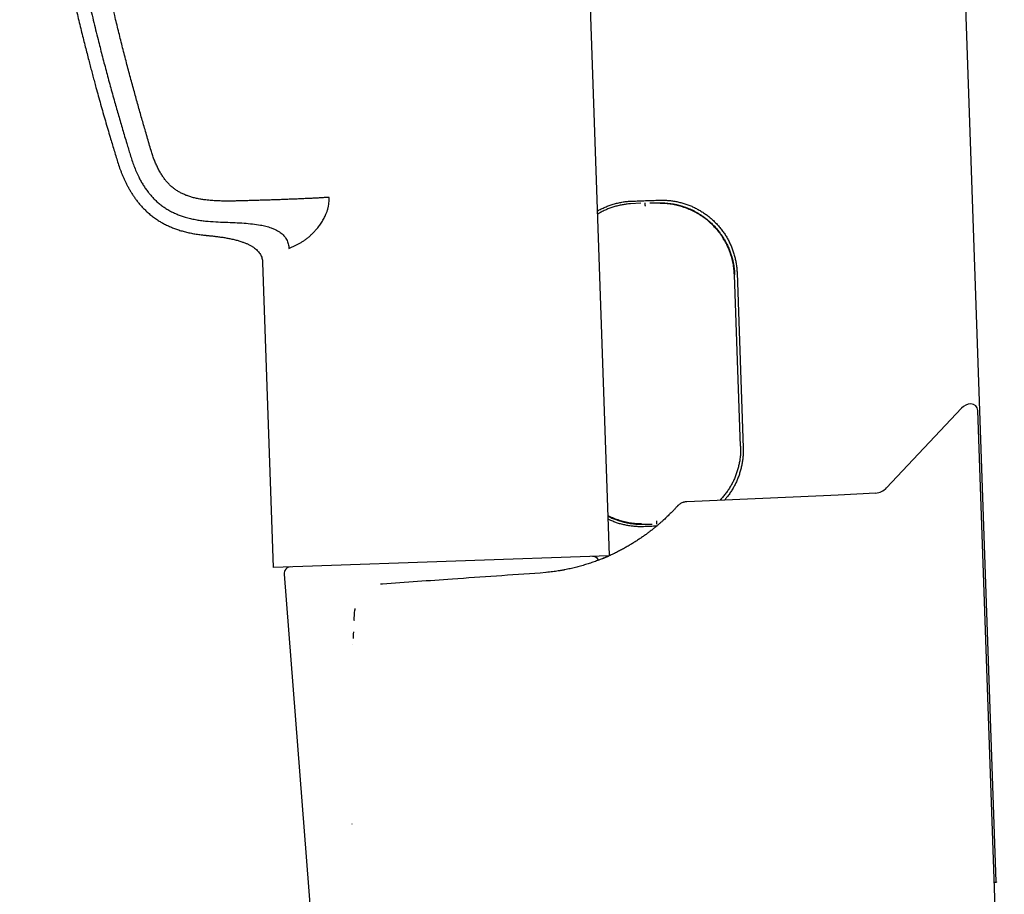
# Model space of a CAD drawing. Header units: millimetres. Extents: x 8 to 743, y 12 to 692.
# Tile 5 of 57: x 126 to 198, y 467 to 531. Entities that reach past the tile are written whole.
import ezdxf

# ---------------------------------------------------------------- set-up
doc = ezdxf.new("R2010")
doc.units = ezdxf.units.MM

msp = doc.modelspace()

# ---------------------------------------------------------------- linework, layer by layer
at = {"color": 7, "linetype": 'Continuous', "lineweight": 30}
for p, q in [((197.6615500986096, 467.8443205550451), (193.4968806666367, 587.1048492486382)), ((169.167047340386, 491.8952017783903), (166.8993282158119, 556.8341810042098)), ((171.4660414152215, 517.8646773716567), (170.7020869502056, 517.8112564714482)), ((171.7938320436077, 517.8361049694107), (171.7920521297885, 517.8870750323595)), ((172.1188316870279, 517.8874732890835), (172.8846510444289, 517.8874732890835)), ((145.5291815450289, 514.5146087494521), (145.7247193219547, 514.610650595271)), ((143.5976643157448, 513.4945633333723), (144.3829029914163, 491.0082697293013)), ((178.8220965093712, 499.9566770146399), (178.381300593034, 512.5794205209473)), ((178.5589813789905, 512.7253959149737), (179.0090861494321, 499.8332507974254)), ((195.0991990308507, 502.7541771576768), (189.5810132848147, 496.8772673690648)), ((198.2539337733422, 446.9326463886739), (196.3104473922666, 502.5868146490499)), ((186.0128918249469, 496.356336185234), (184.9184043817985, 496.3042909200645)), ((188.7690095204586, 496.5003209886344), (186.0129077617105, 496.3558798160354)), ((184.9184005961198, 496.303800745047), (174.8576797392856, 495.8645401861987)), ((174.1581859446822, 495.5348186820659), (174.1169506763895, 495.489614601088)), ((171.5265434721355, 494.2019106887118), (172.3010213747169, 494.2019106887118)), ((172.6173624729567, 494.2532790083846), (172.6191427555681, 494.2022983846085)), ((172.6228508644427, 494.0569170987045), (171.657332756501, 494.0232078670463)), ((169.1173511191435, 491.8720156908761), (146.5463510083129, 491.0838189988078)), ((146.5463510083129, 491.0838189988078), (144.3829029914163, 491.0082697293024)), ((164.4674510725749, 490.6441017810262), (164.0587917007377, 490.6099061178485)), ((164.6872572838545, 490.6672430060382), (164.6230122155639, 490.6602273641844)), ((164.6993753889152, 490.6685663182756), (164.6872572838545, 490.6672430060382)), ((145.1732422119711, 490.5139046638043), (147.441228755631, 461.5754277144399)), ((152.4228829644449, 489.796244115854), (152.2796031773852, 489.7862250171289)), ((150.3859547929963, 487.9036907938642), (150.3842363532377, 487.8766963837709)), ((150.3962542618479, 487.9997299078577), (150.3869846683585, 487.9198685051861))]:
    msp.add_line(p, q, dxfattribs=at)
for centre, radius, start, end in [((195.8282047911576, 502.0696695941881), 0.999999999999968, 92.00000000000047, 136.8031080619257), ((195.8107550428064, 502.5693650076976), 0.500000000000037, 2.000000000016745, 92.00000000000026), ((188.7062063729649, 497.6986764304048), 1.199999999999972, 273.0000000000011, 316.8031080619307), ((167.9138843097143, 491.3296849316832), 0.500000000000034, 27.1947673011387, 91.99999999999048), ((145.6717136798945, 490.5529712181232), 0.499999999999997, 92.00000000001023, 184.4812648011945)]:
    msp.add_arc(centre, radius, start, end, dxfattribs=at)
for points, knots in [([(125.7249819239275, 571.635089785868), (125.7184919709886, 571.2809791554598), (125.7034545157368, 570.4604920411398), (125.6932082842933, 569.1804041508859), (125.6918958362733, 567.8019292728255), (125.7018665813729, 566.4443492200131), (125.7222914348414, 565.1077171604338), (125.7529177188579, 563.792072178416), (125.7922396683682, 562.5325748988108), (125.8389821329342, 561.3281278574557), (125.8919348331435, 560.1776158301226), (125.9522101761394, 559.0448487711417), (126.0194778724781, 557.9298519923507), (126.0933928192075, 556.8326512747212), (126.1736167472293, 555.7532714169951), (126.2598132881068, 554.6917343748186), (126.3516494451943, 553.6480594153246), (126.4487953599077, 552.622263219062), (126.5509245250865, 551.6143599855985), (126.6577138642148, 550.624361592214), (126.7667823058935, 549.6703108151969), (126.8775024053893, 548.7515328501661), (126.9892906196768, 547.8673485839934), (127.1041360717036, 546.9991040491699), (127.221785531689, 546.1468011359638), (127.3443300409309, 545.2940141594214), (127.471721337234, 544.4414214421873), (127.6038949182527, 543.589702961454), (127.7379975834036, 542.7558977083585), (127.8737302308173, 541.9399978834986), (128.0108007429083, 541.1419947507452), (128.1463783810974, 540.376256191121), (128.2800541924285, 539.6420910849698), (128.4114596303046, 538.9388091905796), (128.5431037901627, 538.2514001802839), (128.6747698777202, 537.5798537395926), (128.8111483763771, 536.8997124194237), (128.9521428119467, 536.2122929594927), (129.097632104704, 535.5189128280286), (129.2420792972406, 534.8452319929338), (129.3852217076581, 534.1912336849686), (129.5268056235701, 533.5569006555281), (129.6665820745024, 532.9422140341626), (129.8043063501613, 532.3471533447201), (129.9431659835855, 531.7571580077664), (130.0828657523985, 531.1733118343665), (130.2230913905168, 530.5966967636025), (130.3598523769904, 530.0428749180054), (130.4928989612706, 529.5118238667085), (130.6219928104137, 529.0035219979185), (130.7446887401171, 528.5265709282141), (130.8616274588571, 528.0773066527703), (130.9743961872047, 527.6487317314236), (131.0870018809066, 527.2252609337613), (131.2003084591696, 526.803547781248), (131.3887435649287, 526.1093336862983), (131.6550476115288, 525.14747087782), (132.0037725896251, 523.9233917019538), (132.2855863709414, 522.9606264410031), (132.496291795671, 522.2540293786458), (132.6331681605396, 521.7988101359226), (132.7714109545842, 521.3460411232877), (132.9078376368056, 520.8939428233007), (133.0310483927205, 520.521843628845), (133.1388993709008, 520.22877288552), (133.223737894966, 520.0121163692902), (133.3135113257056, 519.7970547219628), (133.4083873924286, 519.5837687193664), (133.5089346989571, 519.3716586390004), (133.6171770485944, 519.1575949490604), (133.7357106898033, 518.9385051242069), (133.8629209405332, 518.7197282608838), (133.9990482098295, 518.5021680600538), (134.1441364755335, 518.2868576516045), (134.3035249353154, 518.0682523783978), (134.4783895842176, 517.847579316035), (134.6697700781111, 517.6262427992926), (134.8787231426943, 517.405922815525), (135.1063291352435, 517.1885217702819), (135.3536913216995, 516.9761768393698), (135.6218644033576, 516.7713941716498), (135.8941323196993, 516.5872829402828), (136.1672369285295, 516.4229604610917), (136.4382506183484, 516.2773508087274), (136.7232851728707, 516.1417744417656), (137.0221108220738, 516.0175313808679), (137.3341796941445, 515.9051396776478), (137.6589010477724, 515.8047720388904), (137.99563476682, 515.7165851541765), (138.343630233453, 515.6405363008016), (138.7022286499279, 515.5768595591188), (139.0638308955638, 515.5251079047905), (139.3064148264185, 515.5004861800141), (139.4255826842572, 515.4883909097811)], [0, 0, 0, 0, 0.01754602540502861, 0.04065477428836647, 0.06341828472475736, 0.08583723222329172, 0.1079122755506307, 0.1296440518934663, 0.1510331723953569, 0.170339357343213, 0.1893585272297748, 0.2080910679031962, 0.2265372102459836, 0.2446970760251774, 0.2625707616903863, 0.2801583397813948, 0.2974598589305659, 0.3144753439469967, 0.331204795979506, 0.3476481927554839, 0.3638054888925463, 0.3787774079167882, 0.3934948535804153, 0.4079577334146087, 0.4221659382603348, 0.4361193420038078, 0.450639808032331, 0.4648732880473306, 0.478819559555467, 0.4924783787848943, 0.5058494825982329, 0.5189325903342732, 0.5310040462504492, 0.5428189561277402, 0.554377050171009, 0.5656780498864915, 0.5767216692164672, 0.5887428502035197, 0.6004426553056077, 0.6118206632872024, 0.6228764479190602, 0.6336095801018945, 0.6440196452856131, 0.6541062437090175, 0.6638689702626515, 0.6740474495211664, 0.6838472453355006, 0.6932678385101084, 0.7023087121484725, 0.7109693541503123, 0.7192492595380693, 0.7267068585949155, 0.7339681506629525, 0.7412041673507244, 0.7484152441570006, 0.7556013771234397, 0.7768409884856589, 0.7978594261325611, 0.8186564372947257, 0.826538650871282, 0.8343885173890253, 0.842206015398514, 0.8499917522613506, 0.8577835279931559, 0.8616196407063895, 0.8654616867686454, 0.869309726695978, 0.8731641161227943, 0.8770253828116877, 0.8809376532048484, 0.8850464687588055, 0.8893643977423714, 0.8934730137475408, 0.8977585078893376, 0.9022242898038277, 0.9068727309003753, 0.9117032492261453, 0.9167155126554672, 0.9219102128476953, 0.9272896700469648, 0.9328579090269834, 0.9386172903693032, 0.9435634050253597, 0.9486422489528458, 0.9538527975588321, 0.9591940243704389, 0.9646685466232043, 0.9702791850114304, 0.9760264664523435, 0.9819083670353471, 0.9879212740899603, 0.9940664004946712, 1, 1, 1, 1]), ([(127.1326171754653, 556.9464118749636), (127.1747674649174, 556.375532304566), (127.2590427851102, 555.2341152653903), (127.4095187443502, 553.5240952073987), (127.5776303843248, 551.8158125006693), (127.7651718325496, 550.1086042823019), (127.9718057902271, 548.4015613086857), (128.1978653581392, 546.6941070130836), (128.4365288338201, 545.0339627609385), (128.6859373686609, 543.4220940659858), (128.9440656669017, 541.8600692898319), (129.2178776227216, 540.3023757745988), (129.5069663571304, 538.7508025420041), (129.8108579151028, 537.2071993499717), (130.1240499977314, 535.6967841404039), (130.4449875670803, 534.2206504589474), (130.7728018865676, 532.7777565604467), (131.1129774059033, 531.3413571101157), (131.4412086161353, 530.0089103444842), (131.7557746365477, 528.7750875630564), (132.0549822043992, 527.6351418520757), (132.3659580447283, 526.4831869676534), (132.6731943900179, 525.3760125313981), (132.9760907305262, 524.3122387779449), (133.2730709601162, 523.2912824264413), (133.51874539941, 522.4686660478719), (133.7063092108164, 521.8477503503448), (133.831844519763, 521.432990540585), (133.9628515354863, 521.0168132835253), (134.1079121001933, 520.602099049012), (134.2734118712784, 520.191876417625), (134.4405307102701, 519.8309755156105), (134.6034026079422, 519.5184678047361), (134.7562791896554, 519.252610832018), (134.921805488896, 518.9927942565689), (135.100781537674, 518.7402537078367), (135.2937856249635, 518.496427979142), (135.5009241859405, 518.2627929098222), (135.7221758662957, 518.041015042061), (135.9575419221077, 517.8329658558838), (136.206352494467, 517.6401398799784), (136.4670271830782, 517.4631069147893), (136.7380806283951, 517.3025980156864), (137.0181673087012, 517.1594716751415), (137.3054981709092, 517.0334488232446), (137.5982008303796, 516.9234315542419), (137.9190437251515, 516.820611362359), (138.2673692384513, 516.7281061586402), (138.6419593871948, 516.6488119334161), (139.0155526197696, 516.5858920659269), (139.2649020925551, 516.5564844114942), (139.3887732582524, 516.5418753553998)], [0, 0, 0, 0, 0.0388711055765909, 0.07771891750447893, 0.1165652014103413, 0.1554317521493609, 0.1943429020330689, 0.2333269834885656, 0.2723869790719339, 0.3082327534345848, 0.3440826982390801, 0.3798940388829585, 0.415628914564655, 0.4512547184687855, 0.4867236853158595, 0.5203747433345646, 0.553832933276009, 0.5871998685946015, 0.6206111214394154, 0.6470172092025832, 0.6736629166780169, 0.7006413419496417, 0.7280410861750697, 0.751686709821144, 0.7757484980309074, 0.8002428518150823, 0.8099846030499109, 0.8197939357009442, 0.8296692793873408, 0.839610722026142, 0.8496201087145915, 0.8596953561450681, 0.8666046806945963, 0.8735444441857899, 0.880513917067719, 0.8875162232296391, 0.8945541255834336, 0.9016200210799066, 0.9087073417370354, 0.9158138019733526, 0.9229369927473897, 0.9300683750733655, 0.9371976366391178, 0.9443143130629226, 0.9514138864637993, 0.9584919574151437, 0.9655386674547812, 0.9742843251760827, 0.9829524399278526, 0.9915311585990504, 1, 1, 1, 1]), ([(148.4902082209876, 518.2869434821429), (148.373553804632, 518.2794672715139), (148.1405481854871, 518.2645342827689), (147.7755644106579, 518.243469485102), (147.40251088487, 518.2233747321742), (147.0222139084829, 518.2043089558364), (146.6369239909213, 518.186206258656), (146.2482226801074, 518.1690341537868), (145.8576901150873, 518.1527450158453), (145.4667949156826, 518.1372853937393), (145.0768077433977, 518.1226195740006), (144.6736591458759, 518.1081876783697), (144.258535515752, 518.0940613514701), (143.8328822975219, 518.0803072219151), (143.4138960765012, 518.0674290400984), (143.0029944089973, 518.0553870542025), (142.6036112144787, 518.0442224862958), (142.2161385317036, 518.0337456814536), (141.8404943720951, 518.0232649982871), (141.4741010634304, 518.0147894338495), (141.0852423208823, 518.01032088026), (140.6751236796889, 518.0124643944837), (140.2449101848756, 518.0253841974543), (139.8270491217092, 518.0509432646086), (139.4491643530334, 518.0884603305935), (139.1095904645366, 518.1359734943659), (138.8064372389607, 518.1909589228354), (138.5107854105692, 518.259170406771), (138.2315346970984, 518.3397166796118), (137.9686634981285, 518.432331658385), (137.7222305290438, 518.5365687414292), (137.4847917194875, 518.6565944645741), (137.257767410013, 518.7935150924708), (137.0420780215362, 518.9471358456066), (136.8385651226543, 519.1170669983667), (136.648327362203, 519.3030557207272), (136.4713639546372, 519.5035916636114), (136.3072035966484, 519.7169172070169), (136.1466842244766, 519.9544145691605), (135.9917561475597, 520.2165832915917), (135.8438935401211, 520.5032634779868), (135.7094712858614, 520.7994417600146), (135.5875384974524, 521.1038260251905), (135.4772844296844, 521.4154481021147), (135.35776281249, 521.794659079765), (135.2272219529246, 522.2419631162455), (135.0770932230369, 522.7561549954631), (134.8859807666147, 523.4166666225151), (134.6537488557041, 524.2282901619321), (134.3792510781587, 525.1946969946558), (134.0987127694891, 526.2040231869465), (133.8140908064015, 527.2546148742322), (133.5265826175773, 528.344196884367), (133.2435925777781, 529.4460244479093), (132.9662155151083, 530.5565609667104), (132.6571635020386, 531.830519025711), (132.3220428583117, 533.2646100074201), (131.9668820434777, 534.8553537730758), (131.6294421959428, 536.4411841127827), (131.3097449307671, 538.0219646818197), (131.0091051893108, 539.5901734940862), (130.7268951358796, 541.1476960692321), (130.462549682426, 542.6961132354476), (130.2141809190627, 544.2463799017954), (129.9668211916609, 545.8987572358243), (129.7241675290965, 547.6552862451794), (129.490459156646, 549.5169419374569), (129.2794914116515, 551.3841720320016), (129.092203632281, 553.2554004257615), (128.926646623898, 555.1288511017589), (128.8362551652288, 556.3792923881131), (128.7910729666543, 557.0043258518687)], [0, 0, 0, 0, 0.008384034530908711, 0.01674627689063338, 0.02507819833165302, 0.03336686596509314, 0.04159929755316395, 0.04976673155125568, 0.05785857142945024, 0.06586201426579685, 0.07376653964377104, 0.08156445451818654, 0.09016059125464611, 0.09859792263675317, 0.1068607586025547, 0.1149319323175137, 0.1227937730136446, 0.1303090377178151, 0.1376324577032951, 0.144775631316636, 0.1517456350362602, 0.160378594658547, 0.168762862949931, 0.1769179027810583, 0.1848612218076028, 0.1909682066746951, 0.1969692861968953, 0.2028768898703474, 0.2087083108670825, 0.2139597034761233, 0.2191701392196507, 0.2243483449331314, 0.2295083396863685, 0.2346625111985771, 0.2398223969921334, 0.2450006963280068, 0.2502090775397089, 0.2554535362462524, 0.2607347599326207, 0.2669669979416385, 0.2732545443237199, 0.2795938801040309, 0.2859853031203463, 0.2924288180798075, 0.2989244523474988, 0.3092404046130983, 0.3196848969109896, 0.3302578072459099, 0.3494608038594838, 0.3690642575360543, 0.3890214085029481, 0.4107365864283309, 0.4327308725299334, 0.4549348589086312, 0.4772765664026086, 0.499683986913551, 0.5316126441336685, 0.5634184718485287, 0.5950198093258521, 0.6264467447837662, 0.6577524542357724, 0.6884168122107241, 0.7190317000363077, 0.7496317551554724, 0.7802502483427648, 0.8167583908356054, 0.8533481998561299, 0.8899948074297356, 0.9266688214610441, 0.9633453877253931, 1, 1, 1, 1]), ([(146.1387039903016, 514.8074140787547), (146.2048894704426, 514.84083073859), (146.3360030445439, 514.9070292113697), (146.5343803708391, 515.0262070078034), (146.730362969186, 515.1587438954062), (146.9235148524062, 515.3060405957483), (147.1130369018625, 515.4677028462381), (147.2982859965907, 515.6438018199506), (147.4786190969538, 515.8342993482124), (147.6323426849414, 516.0143489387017), (147.7598194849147, 516.1769784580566), (147.8614938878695, 516.3168055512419), (147.956383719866, 516.4583276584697), (148.0442668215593, 516.601550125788), (148.1249428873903, 516.7464691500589), (148.1982423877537, 516.8930714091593), (148.2574433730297, 517.0266711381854), (148.3046302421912, 517.1458383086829), (148.3418233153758, 517.2496102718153), (148.375043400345, 517.3533848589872), (148.4042646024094, 517.4571559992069), (148.4294421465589, 517.5609264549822), (148.457479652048, 517.6985076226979), (148.4822773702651, 517.8710702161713), (148.4968125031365, 518.0793380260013), (148.4924060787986, 518.21785387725), (148.4902082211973, 518.2869434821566)], [0, 0, 0, 0, 0.06555034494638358, 0.1298553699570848, 0.1930920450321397, 0.2554464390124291, 0.3171126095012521, 0.3782911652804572, 0.4391875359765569, 0.5000100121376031, 0.5388651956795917, 0.5765465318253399, 0.6131237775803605, 0.6486731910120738, 0.6832778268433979, 0.71702771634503, 0.7500198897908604, 0.7725259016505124, 0.7945928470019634, 0.8162570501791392, 0.837556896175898, 0.8585327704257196, 0.8792269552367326, 0.9199363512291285, 0.9600654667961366, 1, 1, 1, 1]), ([(168.2802251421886, 517.2904668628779), (168.2995872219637, 517.3019524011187), (168.4081097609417, 517.3663277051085), (168.6172109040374, 517.4702437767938), (168.9072995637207, 517.6003246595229), (169.2083595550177, 517.7133363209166), (169.5173812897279, 517.8097773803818), (169.8336719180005, 517.8884222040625), (170.1578213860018, 517.9486753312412), (170.486876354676, 517.9911361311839), (170.7089176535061, 518.0027600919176), (170.8199381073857, 518.0085720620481)], [0, 0, 0, 0, 0.02545602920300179, 0.1426785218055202, 0.2634062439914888, 0.3842359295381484, 0.5049611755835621, 0.627804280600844, 0.7506467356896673, 0.8753235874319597, 1, 1, 1, 1]), ([(170.7020894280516, 517.8112212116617), (170.5992815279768, 517.802274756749), (170.3933404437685, 517.7843535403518), (170.0866650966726, 517.7352743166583), (169.7825808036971, 517.6703319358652), (169.4825986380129, 517.5882652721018), (169.1881741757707, 517.489729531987), (168.9001633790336, 517.3752583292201), (168.6201555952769, 517.2431319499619), (168.4160748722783, 517.1368055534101), (168.3082727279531, 517.0700457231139), (168.288353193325, 517.0577099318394)], [0, 0, 0, 0, 0.1213124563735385, 0.2430087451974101, 0.3648998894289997, 0.48679024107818, 0.6084846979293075, 0.7297959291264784, 0.8509352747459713, 0.9724560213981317, 0.9999999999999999, 0.9999999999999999, 0.9999999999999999, 0.9999999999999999]), ([(170.8199381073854, 518.0085720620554), (170.9862637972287, 518.0143789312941), (171.3189880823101, 518.0259952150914), (171.8186604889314, 518.0434402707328), (172.3186999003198, 518.060898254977), (172.6520105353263, 518.0725353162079), (172.8187025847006, 518.0783551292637)], [0, 0, 0, 0, 0.2497251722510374, 0.4995598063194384, 0.7497247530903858, 1, 1, 1, 1]), ([(171.8008116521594, 517.6362351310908), (171.8002082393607, 517.652833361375), (171.7990101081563, 517.6857906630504), (171.7972100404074, 517.7312742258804), (171.7957460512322, 517.7692210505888), (171.794726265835, 517.797734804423), (171.7941450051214, 517.8170211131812), (171.7938935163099, 517.8284851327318), (171.7938412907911, 517.8344869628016), (171.7938349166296, 517.8356022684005), (171.7938320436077, 517.8361049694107)], [0, 0, 0, 0, 0.1620450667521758, 0.3217552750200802, 0.4730781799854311, 0.6113080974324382, 0.7336090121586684, 0.8389026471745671, 0.9273886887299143, 1, 1, 1, 1]), ([(172.8187025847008, 518.0783551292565), (172.9203372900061, 518.0802791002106), (173.1236875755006, 518.084128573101), (173.4282395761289, 518.0686901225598), (173.7342594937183, 518.0375496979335), (174.0407451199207, 517.9885694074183), (174.3466134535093, 517.9219608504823), (174.6450324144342, 517.8391530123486), (174.9351796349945, 517.740916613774), (175.2164712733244, 517.6282681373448), (175.4935322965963, 517.4994169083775), (175.7652886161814, 517.3541583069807), (176.0307460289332, 517.1926037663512), (176.2859370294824, 517.0170747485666), (176.5301384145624, 516.8281329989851), (176.7628459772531, 516.6265684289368), (176.9861992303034, 516.4103749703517), (177.1990557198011, 516.1796419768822), (177.4004228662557, 515.9347623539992), (177.586386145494, 515.6803725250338), (177.7565499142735, 515.4174075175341), (177.9108372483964, 515.1469643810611), (178.0513436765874, 514.8651507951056), (178.1768625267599, 514.5724427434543), (178.2864885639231, 514.2696337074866), (178.3773333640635, 513.9645465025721), (178.449767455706, 513.6585399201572), (178.5042760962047, 513.3513441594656), (178.542817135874, 513.0400164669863), (178.5535933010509, 512.8302693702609), (178.5589813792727, 512.7253959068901)], [0, 0, 0, 0, 0.03480393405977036, 0.06963556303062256, 0.104439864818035, 0.1402745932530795, 0.1761389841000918, 0.2119743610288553, 0.2467705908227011, 0.2815931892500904, 0.3163899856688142, 0.3521598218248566, 0.3879575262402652, 0.4237277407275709, 0.4591944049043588, 0.4946878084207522, 0.5301544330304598, 0.5666334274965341, 0.6031416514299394, 0.6396201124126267, 0.675344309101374, 0.7110966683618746, 0.7468200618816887, 0.7836396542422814, 0.820491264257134, 0.857309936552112, 0.8927390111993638, 0.9281679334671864, 0.96408399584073, 1, 1, 1, 1]), ([(172.8846510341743, 517.8874379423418), (172.9608668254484, 517.8864910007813), (173.1132986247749, 517.8845971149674), (173.3420758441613, 517.8696593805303), (173.5705869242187, 517.8458511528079), (173.80008305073, 517.8120582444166), (174.0296020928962, 517.768377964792), (174.2592483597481, 517.7144562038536), (174.4869335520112, 517.6505867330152), (174.7094608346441, 517.5776761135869), (174.9259566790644, 517.4963253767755), (175.1366973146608, 517.4069109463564), (175.3440042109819, 517.3085332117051), (175.5489893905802, 517.2005750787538), (175.7507040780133, 517.08324444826), (175.9491584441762, 516.9562552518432), (176.1424903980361, 516.8205831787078), (176.3280088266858, 516.6781536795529), (176.5051252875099, 516.5298457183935), (176.6938461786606, 516.3579387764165), (176.8930719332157, 516.1575105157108), (177.0987330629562, 515.9258878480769), (177.2759875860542, 515.7022027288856), (177.4277090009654, 515.4899703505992), (177.5553419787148, 515.2943025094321), (177.6731395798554, 515.0959449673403), (177.7941356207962, 514.8716100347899), (177.9156423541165, 514.6169555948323), (178.0328439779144, 514.3307646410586), (178.1258504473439, 514.0614223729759), (178.1985573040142, 513.8113026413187), (178.255976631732, 513.5769160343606), (178.3041677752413, 513.334714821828), (178.3418696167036, 513.0850135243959), (178.3690156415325, 512.8329769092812), (178.377198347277, 512.6640892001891), (178.381300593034, 512.5794205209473)], [0, 0, 0, 0, 0.02707711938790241, 0.054154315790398, 0.08142009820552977, 0.1086859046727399, 0.1365447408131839, 0.1644035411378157, 0.1924677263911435, 0.2205318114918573, 0.2475694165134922, 0.2746070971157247, 0.301834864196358, 0.3290626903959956, 0.3568841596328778, 0.3847056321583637, 0.4127306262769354, 0.4407555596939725, 0.4677581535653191, 0.4947606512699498, 0.5314027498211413, 0.5680743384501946, 0.6047172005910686, 0.6327086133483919, 0.6607000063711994, 0.6876563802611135, 0.7146126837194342, 0.7511900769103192, 0.7877970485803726, 0.8243750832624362, 0.852318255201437, 0.8802614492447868, 0.910038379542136, 0.9399723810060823, 0.9699062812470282, 1, 1, 1, 1]), ([(178.3639982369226, 512.5788163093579), (178.3557702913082, 512.7193447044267), (178.3393232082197, 513.0002510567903), (178.2720580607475, 513.4171061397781), (178.1751292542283, 513.8272425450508), (178.0465909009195, 514.2283450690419), (177.8884610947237, 514.6182411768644), (177.7016857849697, 514.9947188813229), (177.4874897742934, 515.3555751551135), (177.2470123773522, 515.6985965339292), (176.9814172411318, 516.021581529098), (176.691789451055, 516.3222957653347), (176.3793187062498, 516.5987211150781), (176.0462418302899, 516.850170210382), (175.6945520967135, 517.0756240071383), (175.326315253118, 517.2741244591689), (174.9435803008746, 517.4447024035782), (174.5483965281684, 517.586315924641), (174.1428126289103, 517.6981921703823), (173.7288696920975, 517.7785168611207), (173.308637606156, 517.8293435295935), (173.0261600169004, 517.8352376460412), (172.8847108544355, 517.8381890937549)], [0, 0, 0, 0, 0.05007187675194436, 0.10009015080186, 0.1500969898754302, 0.200110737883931, 0.2501317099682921, 0.3001480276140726, 0.3501414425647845, 0.4000931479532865, 0.4499896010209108, 0.4998283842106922, 0.5496401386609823, 0.5994708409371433, 0.649337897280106, 0.6992485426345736, 0.7492048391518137, 0.7992086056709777, 0.849266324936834, 0.8993940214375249, 0.9496220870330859, 1, 1, 1, 1]), ([(139.3887734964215, 516.541875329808), (139.6388684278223, 516.5201745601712), (140.1304132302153, 516.4775231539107), (140.8557729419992, 516.4533034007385), (141.5509731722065, 516.4272767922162), (142.2124387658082, 516.3921078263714), (142.8358353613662, 516.3347608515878), (143.3748291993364, 516.2605439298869), (143.8331798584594, 516.1641648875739), (144.1766283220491, 516.0613521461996), (144.4579611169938, 515.9490091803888), (144.6831004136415, 515.8363569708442), (144.8747821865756, 515.715672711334), (145.0330593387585, 515.5897447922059), (145.1608398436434, 515.4641373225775), (145.2720210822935, 515.3263395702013), (145.3632506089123, 515.1767324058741), (145.4338947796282, 515.0180309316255), (145.4847891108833, 514.8533352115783), (145.5182550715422, 514.6850227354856), (145.5255528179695, 514.5713927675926), (145.5291943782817, 514.5146916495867)], [0, 0, 0, 0, 0.1072207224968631, 0.2107351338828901, 0.3099633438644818, 0.4044375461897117, 0.4936612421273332, 0.5773390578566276, 0.636709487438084, 0.693587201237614, 0.7302418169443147, 0.7659957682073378, 0.8009959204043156, 0.8267929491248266, 0.852258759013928, 0.8773898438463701, 0.9022359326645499, 0.926898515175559, 0.9514008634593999, 0.9757491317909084, 1, 1, 1, 1]), ([(139.4255483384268, 515.4881289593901), (139.5145216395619, 515.4795602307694), (139.697845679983, 515.4619048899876), (139.9412628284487, 515.4364226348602), (140.0954794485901, 515.4174698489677), (140.155541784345, 515.4100883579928)], [0, 0, 0, 0, 0.3653758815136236, 0.7528346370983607, 1, 1, 1, 1]), ([(139.4255497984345, 515.4880871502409), (139.5145778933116, 515.4795561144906), (139.6980484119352, 515.4619752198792), (139.9798854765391, 515.4319304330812), (140.2739623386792, 515.3966812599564), (140.5765076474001, 515.3549845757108), (140.8819203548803, 515.3060659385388), (141.1865057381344, 515.2489703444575), (141.486663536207, 515.1828276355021), (141.7806691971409, 515.1062402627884), (142.0429403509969, 515.0249866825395), (142.2727165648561, 514.9413583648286), (142.4704755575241, 514.858334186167), (142.6575586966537, 514.7671137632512), (142.8324463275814, 514.6671982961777), (142.9936105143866, 514.5580742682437), (143.1328915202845, 514.4445903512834), (143.250857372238, 514.3281626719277), (143.3489563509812, 514.210224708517), (143.4325690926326, 514.0840664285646), (143.5007347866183, 513.949380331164), (143.5519535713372, 513.8058918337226), (143.5867650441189, 513.6534398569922), (143.5939843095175, 513.5482060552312), (143.5976643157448, 513.4945633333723)], [0, 0, 0, 0, 0.05374407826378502, 0.1107566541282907, 0.1703182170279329, 0.2317204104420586, 0.2942702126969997, 0.356169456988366, 0.4179158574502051, 0.478932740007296, 0.5386902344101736, 0.5828374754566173, 0.6258240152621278, 0.667518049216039, 0.7078366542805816, 0.7467600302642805, 0.7843490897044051, 0.815629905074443, 0.8462206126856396, 0.8763672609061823, 0.9063929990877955, 0.9366945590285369, 0.9677301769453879, 1, 1, 1, 1]), ([(145.7247191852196, 514.610650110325), (145.7998361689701, 514.6468681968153), (145.9339790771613, 514.7115459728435), (146.0761504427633, 514.7781201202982), (146.1387090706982, 514.8074142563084)], [0, 0, 0, 0, 0.5599773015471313, 1, 1, 1, 1]), ([(178.8220965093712, 499.9566770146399), (178.8239690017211, 499.8538642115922), (178.8277198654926, 499.647915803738), (178.8110910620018, 499.3388963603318), (178.7785036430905, 499.0307881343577), (178.7285498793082, 498.7249603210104), (178.6618749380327, 498.4228588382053), (178.578473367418, 498.1253667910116), (178.4780287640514, 497.8331220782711), (178.3609239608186, 497.5465543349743), (178.227775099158, 497.2665470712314), (178.0793085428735, 496.9943404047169), (177.9161175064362, 496.7313108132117), (177.7391204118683, 496.4780054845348), (177.5467752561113, 496.236540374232), (177.4016668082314, 496.0677109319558), (177.3171918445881, 495.9830920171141), (177.3055355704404, 495.9714158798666)], [0, 0, 0, 0, 0.0704259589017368, 0.1410730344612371, 0.2118340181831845, 0.2825965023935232, 0.3532470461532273, 0.4236753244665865, 0.4941510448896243, 0.5648481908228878, 0.635660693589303, 0.7064762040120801, 0.7771803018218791, 0.8476606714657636, 0.9180669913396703, 0.9886944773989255, 1, 1, 1, 1]), ([(179.0090861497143, 499.8332507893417), (179.0110056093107, 499.7330060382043), (179.0148460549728, 499.5324368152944), (178.99995909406, 499.2318568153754), (178.9697635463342, 498.9296820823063), (178.9221561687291, 498.6268894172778), (178.8573354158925, 498.3245592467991), (178.7766911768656, 498.0294690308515), (178.6809738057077, 497.7424422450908), (178.5711833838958, 497.4640645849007), (178.4455950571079, 497.1897555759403), (178.3039821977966, 496.9205988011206), (178.1466064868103, 496.6574386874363), (177.9750044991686, 496.404320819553), (177.8060893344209, 496.1795629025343), (177.6888789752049, 496.0444341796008), (177.6381392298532, 495.9859376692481)], [0, 0, 0, 0, 0.07154286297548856, 0.1431426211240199, 0.2146859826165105, 0.2883535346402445, 0.3620823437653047, 0.4357513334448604, 0.5072775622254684, 0.5788580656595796, 0.6503858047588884, 0.7239014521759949, 0.7974739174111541, 0.8709908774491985, 0.9441526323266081, 1, 1, 1, 1]), ([(174.6160218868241, 495.8214266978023), (174.6002515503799, 495.8174303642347), (174.5359917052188, 495.8011463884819), (174.4399588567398, 495.7553649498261), (174.3303688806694, 495.6893268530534), (174.2382141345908, 495.6177890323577), (174.184755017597, 495.56228892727), (174.1582443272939, 495.5347660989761)], [0, 0, 0, 0, 0.08911445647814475, 0.3631172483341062, 0.5779459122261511, 0.7907008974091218, 1, 1, 1, 1]), ([(174.8493957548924, 495.8549477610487), (174.8113684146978, 495.8548054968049), (174.7354358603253, 495.8545214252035), (174.6553461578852, 495.8340161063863), (174.6153657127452, 495.823779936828)], [0, 0, 0, 0, 0.5008041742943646, 1, 1, 1, 1]), ([(174.8488045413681, 495.8541559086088), (174.8496421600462, 495.855127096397), (174.8572402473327, 495.8639367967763), (174.8574728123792, 495.8642560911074), (174.8576797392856, 495.8645401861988)], [0, 0, 0, 0, 0.1102407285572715, 1, 1, 1, 1]), ([(174.1581859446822, 495.5348186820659), (174.1569902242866, 495.5334902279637), (174.1546020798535, 495.5308369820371), (174.1350177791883, 495.5091314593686), (174.1036207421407, 495.4745132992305), (174.0590212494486, 495.4257055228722), (174.0016179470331, 495.3635187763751), (173.9314080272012, 495.288409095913), (173.8485719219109, 495.2011011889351), (173.7525908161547, 495.1016691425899), (173.6480898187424, 494.9955144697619), (173.5370394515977, 494.8850117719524), (173.421292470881, 494.7721968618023), (173.2951770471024, 494.6519996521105), (173.1584081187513, 494.5247542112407), (173.0095076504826, 494.3897562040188), (172.8505593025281, 494.2496136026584), (172.6817753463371, 494.1051153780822), (172.5050828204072, 493.9583665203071), (172.3176377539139, 493.8075886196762), (172.1191569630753, 493.6532255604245), (171.9115698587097, 493.4974108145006), (171.6953326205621, 493.3409689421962), (171.470865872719, 493.1846270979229), (171.2359832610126, 493.0274158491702), (170.9904803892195, 492.8698166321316), (170.7341627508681, 492.7123352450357), (170.4664092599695, 492.555244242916), (170.1874059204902, 492.3993387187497), (169.8973222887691, 492.2453797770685), (169.5969970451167, 492.0944136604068), (169.2863469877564, 491.9469796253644), (168.9653094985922, 491.803635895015), (168.6335784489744, 491.6648481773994), (168.2917498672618, 491.531474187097), (167.9404206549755, 491.4043082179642), (167.5805980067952, 491.2841809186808), (167.2123552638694, 491.1716254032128), (166.8358883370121, 491.066968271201), (166.452510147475, 490.97170918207), (166.1249005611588, 490.8977240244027), (165.9239082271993, 490.8595892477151), (165.8541390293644, 490.8463517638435)], [0, 0, 0, 0, 0.03095605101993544, 0.06182676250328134, 0.09264920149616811, 0.123460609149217, 0.1545339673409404, 0.1850881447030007, 0.2154474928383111, 0.2456500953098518, 0.2757346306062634, 0.3016386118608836, 0.3273637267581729, 0.3529363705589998, 0.3783834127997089, 0.4037321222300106, 0.4296148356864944, 0.4541653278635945, 0.4785494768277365, 0.5027949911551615, 0.5269300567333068, 0.5509832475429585, 0.5742274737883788, 0.5973375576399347, 0.620341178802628, 0.6432664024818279, 0.666141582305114, 0.6889952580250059, 0.7119710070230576, 0.7348701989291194, 0.7577229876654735, 0.7805597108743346, 0.803410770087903, 0.8263065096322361, 0.849331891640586, 0.8723309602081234, 0.8953344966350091, 0.9183732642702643, 0.9414778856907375, 0.9646787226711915, 0.9877391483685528, 1, 1, 1, 1]), ([(174.1868512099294, 495.5644305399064), (174.1870661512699, 495.5647361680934), (174.1884883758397, 495.5667584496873), (174.1849138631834, 495.5630051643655), (174.1818795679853, 495.5598191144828)], [0, 0, 0, 0, 0.1511303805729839, 0.9999999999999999, 0.9999999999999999, 0.9999999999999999, 0.9999999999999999]), ([(174.2187771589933, 495.5946851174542), (174.2176914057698, 495.5937210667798), (174.2043689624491, 495.5818919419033), (174.1928046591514, 495.5702372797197), (174.1821828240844, 495.5595324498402)], [0, 0, 0, 0, 0.0814980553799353, 1, 1, 1, 1]), ([(169.0644398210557, 494.8334966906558), (169.0734649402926, 494.8286195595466), (169.2053230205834, 494.757364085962), (169.4736356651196, 494.6457792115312), (169.8678017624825, 494.5020492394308), (170.2734648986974, 494.3910650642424), (170.6863846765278, 494.310769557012), (171.104893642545, 494.2600934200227), (171.3859200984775, 494.2541636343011), (171.5264836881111, 494.2511976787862)], [0, 0, 0, 0, 0.01209460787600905, 0.1767036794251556, 0.3413449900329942, 0.5059809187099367, 0.6706013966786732, 0.8352416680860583, 1, 1, 1, 1]), ([(169.066166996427, 494.784036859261), (169.1527190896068, 494.7422069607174), (169.3321999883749, 494.6554653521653), (169.6134159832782, 494.5434224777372), (169.9063759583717, 494.4436058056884), (170.2041228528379, 494.3607615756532), (170.516607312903, 494.292394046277), (170.8436278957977, 494.2415453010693), (171.1844161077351, 494.2082703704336), (171.4125380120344, 494.2040534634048), (171.5265434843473, 494.201946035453)], [0, 0, 0, 0, 0.1130231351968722, 0.2343732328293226, 0.3557236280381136, 0.4768804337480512, 0.5976566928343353, 0.731729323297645, 0.8659299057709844, 1, 1, 1, 1]), ([(171.6573423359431, 494.0231857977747), (171.5557081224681, 494.0212619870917), (171.3523588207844, 494.0174128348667), (171.0478079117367, 494.032850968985), (170.7417905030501, 494.063993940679), (170.4353018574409, 494.1129655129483), (170.1294512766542, 494.1796075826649), (169.8309729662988, 494.2622920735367), (169.5410470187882, 494.360975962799), (169.288945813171, 494.46015857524), (169.1358732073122, 494.53312616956), (169.0738973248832, 494.5626692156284)], [0, 0, 0, 0, 0.1140050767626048, 0.2281008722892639, 0.3421071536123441, 0.4594887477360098, 0.57696750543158, 0.6943512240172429, 0.8083310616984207, 0.9223972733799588, 1, 1, 1, 1]), ([(172.6103828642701, 494.4531488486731), (172.6109412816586, 494.4373338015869), (172.6120260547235, 494.4066117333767), (172.613541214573, 494.3647896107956), (172.6148097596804, 494.329554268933), (172.6158117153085, 494.3011965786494), (172.6165446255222, 494.2796651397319), (172.6170223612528, 494.2648550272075), (172.6172918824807, 494.255745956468), (172.6173396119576, 494.2540779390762), (172.6173624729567, 494.2532790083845)], [0, 0, 0, 0, 0.1555205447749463, 0.3021118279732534, 0.440638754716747, 0.570625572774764, 0.6914903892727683, 0.8030628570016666, 0.905672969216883, 1, 1, 1, 1]), ([(172.6228223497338, 494.0568934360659), (172.4676897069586, 494.051477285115), (172.145755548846, 494.0402375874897), (171.8240337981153, 494.0290054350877), (171.6573423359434, 494.0231857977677)], [0, 0, 0, 0, 0.4818769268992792, 1, 1, 1, 1]), ([(168.6951609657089, 491.6921305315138), (168.7312546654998, 491.7067635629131), (168.8418291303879, 491.7515924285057), (168.9069942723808, 491.7799879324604), (168.9508882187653, 491.7991145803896)], [0, 0, 0, 0, 0.3264198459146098, 1, 1, 1, 1]), ([(168.968750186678, 491.8067194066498), (168.9718338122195, 491.8080317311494), (169.0353142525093, 491.8350476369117), (169.0607254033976, 491.8465485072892), (169.0849021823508, 491.8574907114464)], [0, 0, 0, 0, 0.04857599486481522, 1, 1, 1, 1]), ([(169.0844856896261, 491.8573070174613), (169.0948983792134, 491.8619274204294), (169.115962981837, 491.8712743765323), (169.1188418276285, 491.8725639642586), (169.1202975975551, 491.873216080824)], [0, 0, 0, 0, 0.4943216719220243, 1, 1, 1, 1]), ([(164.0587917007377, 490.6099061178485), (162.9823257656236, 490.5346322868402), (160.8219444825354, 490.3835637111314), (157.804683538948, 490.1725762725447), (155.0025141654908, 489.976629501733), (153.2842675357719, 489.8564779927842), (152.4228829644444, 489.7962441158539)], [0, 0, 0, 0, 0.2775426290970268, 0.5570059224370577, 0.7779199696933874, 1, 1, 1, 1]), ([(165.8656996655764, 490.8472298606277), (165.8607217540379, 490.8461546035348), (165.8515527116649, 490.8441740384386), (165.8346816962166, 490.8396588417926), (165.8165795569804, 490.8349710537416), (165.7948314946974, 490.8299129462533), (165.7676999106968, 490.8248777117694), (165.7376638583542, 490.8192769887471), (165.6844816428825, 490.8095217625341), (165.6068666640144, 490.7956160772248), (165.4999144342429, 490.7772206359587), (165.3573081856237, 490.7537324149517), (165.1767866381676, 490.7264703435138), (164.9599953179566, 490.6977614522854), (164.7314173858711, 490.6709525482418), (164.5757043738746, 490.655069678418), (164.4959628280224, 490.6469359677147)], [0, 0, 0, 0, 0.02757555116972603, 0.05079266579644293, 0.07013773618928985, 0.08652637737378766, 0.1056420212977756, 0.1270998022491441, 0.1513236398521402, 0.219380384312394, 0.2931762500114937, 0.3793097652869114, 0.5228658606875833, 0.6740718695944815, 0.8330902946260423, 1, 1, 1, 1]), ([(150.3358829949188, 487.1165720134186), (150.3449641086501, 487.2634575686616), (150.3611820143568, 487.5257795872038), (150.3783986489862, 487.7880129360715), (150.3859749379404, 487.9034103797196)], [0, 0, 0, 0, 0.5599436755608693, 1, 1, 1, 1]), ([(150.3883218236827, 487.9197649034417), (150.3870999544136, 487.9186511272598), (150.3814951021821, 487.9135421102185), (150.384009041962, 487.9078565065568), (150.3859749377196, 487.9034103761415)], [0, 0, 0, 0, 0.2180020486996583, 1, 1, 1, 1]), ([(150.3382211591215, 487.1327832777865), (150.3370061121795, 487.1316848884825), (150.331381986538, 487.1266007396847), (150.3339050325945, 487.1209791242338), (150.3358829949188, 487.1165720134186)], [0, 0, 0, 0, 0.2160419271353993, 1, 1, 1, 1]), ([(150.2878860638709, 486.2866835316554), (150.2872943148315, 486.2764984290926), (150.2775307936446, 486.1084500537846), (150.2693562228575, 485.9400096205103), (150.2616770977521, 485.7817780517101)], [0, 0, 0, 0, 0.0606081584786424, 1, 1, 1, 1]), ([(150.2401095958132, 485.3662885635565), (150.2378640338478, 485.3698477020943), (150.2353133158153, 485.3738905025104), (150.2401201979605, 485.3775477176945), (150.2406952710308, 485.3779852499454)], [0, 0, 0, 0, 0.8803646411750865, 1, 1, 1, 1]), ([(150.1707644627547, 472.1224627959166), (150.1705243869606, 472.1223496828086), (150.1659401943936, 472.1201898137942), (150.1685270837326, 472.1182837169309), (150.1709784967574, 472.1164774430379)], [0, 0, 0, 0, 0.0523703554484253, 0.9999999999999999, 0.9999999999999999, 0.9999999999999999, 0.9999999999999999]), ([(197.5237387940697, 467.8426947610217), (197.5339147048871, 467.8427991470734), (197.5529261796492, 467.8429941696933), (197.578925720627, 467.8432790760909), (197.6012312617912, 467.8435357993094), (197.6200200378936, 467.8437647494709), (197.6355158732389, 467.8439622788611), (197.6477215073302, 467.8441297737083), (197.656888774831, 467.8442494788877), (197.6642021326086, 467.8443729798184), (197.6683174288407, 467.8443800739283), (197.6724404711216, 467.8444958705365), (197.6724771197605, 467.8442532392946), (197.6724401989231, 467.844229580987), (197.6724143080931, 467.8440044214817), (197.6723049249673, 467.8438077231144), (197.6721143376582, 467.8435114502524), (197.6717826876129, 467.8431736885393), (197.671281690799, 467.8427805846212), (197.6705657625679, 467.8423424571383), (197.6695892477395, 467.8418574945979), (197.6682816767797, 467.8413215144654), (197.6665833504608, 467.840737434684), (197.6651139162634, 467.8403075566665), (197.6641280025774, 467.8400422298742), (197.6637981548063, 467.839955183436), (197.6634585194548, 467.839867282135), (197.6631088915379, 467.8397785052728), (197.6627893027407, 467.8396989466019), (197.6621402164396, 467.8395395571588), (197.660625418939, 467.8391934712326), (197.6579546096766, 467.8386908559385), (197.6535700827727, 467.8380247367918), (197.6496850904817, 467.8376399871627), (197.6472705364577, 467.8374008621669)], [0, 0, 0, 0, 0.04736687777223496, 0.08849470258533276, 0.1236082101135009, 0.1549800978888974, 0.1805063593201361, 0.2007371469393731, 0.2162272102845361, 0.227973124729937, 0.2367980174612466, 0.2417388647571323, 0.2430534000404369, 0.2485846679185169, 0.2589981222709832, 0.2746453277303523, 0.2970106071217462, 0.3258319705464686, 0.3614239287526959, 0.4019662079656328, 0.4491269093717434, 0.5030629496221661, 0.5638842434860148, 0.6306238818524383, 0.6398638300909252, 0.6492194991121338, 0.6586908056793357, 0.6682776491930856, 0.6779799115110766, 0.6845430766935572, 0.7200551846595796, 0.7946893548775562, 0.8723977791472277, 1, 1, 1, 1]), ([(197.5239236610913, 467.8374008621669), (197.526405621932, 467.8374008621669), (197.5585512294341, 467.8374008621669), (197.60059138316, 467.8374008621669), (197.6473090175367, 467.8374008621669), (197.6702891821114, 467.8374008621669), (197.6698395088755, 467.8374008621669), (197.6696668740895, 467.8374008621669)], [0, 0, 0, 0, 0.02261469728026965, 0.2928987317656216, 0.5625266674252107, 0.8320488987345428, 1, 1, 1, 1])]:
    msp.add_open_spline(points, degree=3, knots=knots, dxfattribs=at)

doc.saveas('drawing.dxf')
